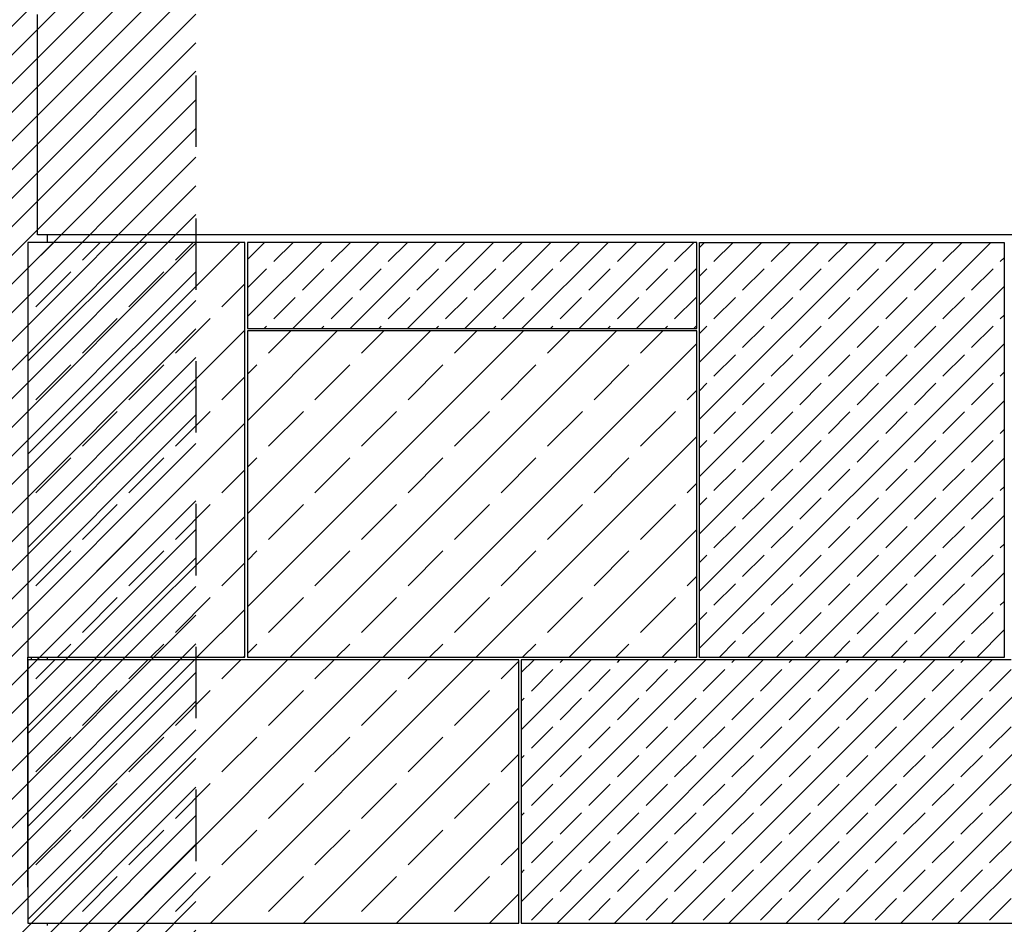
# Model space of a CAD drawing. Extents: x -24342 to 73038, y -9656 to 30949.
# Tile 158 of 170: x -16126 to -15737, y 18099 to 18456. Entities that reach past the tile are written whole.
import ezdxf

# ---------------------------------------------------------------- set-up
doc = ezdxf.new("R2010")
doc.units = 0
doc.linetypes.add('21.0032_xref_toiture et facades_02_pro$0$Traits', pattern=[564.444447, 282.222223, -282.222223])
doc.linetypes.add('ACAD_ISO12W100', pattern=[21, 12, -3, 0, -3, 0, -3])
for name, color, linetype in [('0_XREF', 250, 'Continuous'), ('21.0032_xref_toiture et facades_02_pro$0$02-04 CASSETTES CLAIRES', 251, 'Continuous'), ('21.0032_xref_toiture et facades_02_pro$0$02-04 CASSETTES FONCEES', 251, 'Continuous'), ('21.0032_xref_toiture et facades_02_pro$0$02-04 Mur.Construction', 251, 'Continuous'), ('21.0032_xref_toiture et facades_02_pro$0$08-01 2D Dessin général.2D', 251, 'Continuous'), ('21.0032_xref_toiture et facades_02_pro$0$08-07 2D Textures.2D', 251, 'Continuous')]:
    doc.layers.add(name, color=color, linetype=linetype)

# ---------------------------------------------------------------- blocks, each defined once
blk = doc.blocks.new('21.0032_xref_toiture et facades_02_pro$0$Élément de coupe_210_1', base_point=(131932.7, -2053.8))
at = {"layer": '21.0032_xref_toiture et facades_02_pro$0$02-04 Mur.Construction', "linetype": 'Continuous', "ltscale": 0.1}
for p, q in [((134932.7, 4136.2), (134932.7, 4166.2)), ((134932.7, 2486.2), (134932.7, 2496.3)), ((134932.7, 1436.2), (134932.7, 1446.2))]:
    blk.add_line(p, q, dxfattribs=at)
blk = doc.blocks.new('21.0032_xref_toiture et facades_02_pro$0$Élément de coupe_245_1', base_point=(131932.7, -2053.8))
at = {"layer": '21.0032_xref_toiture et facades_02_pro$0$02-04 Mur.Construction', "linetype": 'Continuous', "ltscale": 0.1}
for p, q in [((134892.7, 4166.2), (134892.7, 5036.2)), ((141992.9, 4166.2), (134892.7, 4166.2))]:
    blk.add_line(p, q, dxfattribs=at)
blk = doc.blocks.new('21.0032_xref_toiture et facades_02_pro$0$Élément de coupe_354_1', base_point=(131932.7, -2053.8))
at = {"layer": '21.0032_xref_toiture et facades_02_pro$0$02-04 CASSETTES FONCEES', "linetype": 'Continuous', "ltscale": 0.1}
for p, q in [((136804.5, 1530.6), (137760.1, 2486.2)), ((136804.5, 1756.9), (137533.8, 2486.2)), ((136804.5, 1983.1), (137307.6, 2486.2)), ((136804.5, 2209.4), (137081.3, 2486.2)), ((136804.5, 2435.7), (136855, 2486.2)), ((136804.5, 2486.2), (136804.5, 1446.1)), ((138740.7, 2486.2), (136804.5, 2486.2)), ((136946.3, 1446.1), (137986.4, 2486.2)), ((136958.1, 2476.1), (136968.2, 2486.2)), ((137172.6, 1446.1), (138212.7, 2486.2)), ((137184.3, 2476.1), (137194.4, 2486.2)), ((137398.8, 1446.1), (138438.9, 2486.2)), ((137410.6, 2476.1), (137420.7, 2486.2)), ((137625.1, 1446.1), (138665.2, 2486.2)), ((137636.9, 2476.1), (137647, 2486.2)), ((137851.4, 1446.1), (138864.2, 2459)), ((137863.2, 2476.1), (137873.3, 2486.2)), ((138077.7, 1446.1), (139090.5, 2459)), ((138089.4, 2476.1), (138099.5, 2486.2)), ((138303.9, 1446.1), (139316.8, 2459)), ((138315.7, 2476.1), (138325.8, 2486.2)), ((138542, 2476.1), (138552.1, 2486.2)), ((139410.6, 1446.1), (139410.6, 2459)), ((136844.9, 2363), (136929.8, 2447.9)), ((137071.2, 2363), (137156.1, 2447.9)), ((137297.5, 2363), (137382.3, 2447.9)), ((137523.8, 2363), (137608.6, 2447.9)), ((137750, 2363), (137834.9, 2447.9)), ((137976.3, 2363), (138061.2, 2447.9)), ((138202.6, 2363), (138287.4, 2447.9)), ((138428.9, 2363), (138513.7, 2447.9)), ((138655.1, 2363), (138740, 2447.9)), ((138881.4, 2363), (138966.3, 2447.9)), ((139107.7, 2363), (139192.5, 2447.9)), ((139333.9, 2363), (139410.6, 2439.6)), ((136804.5, 2322.5), (136816.6, 2334.7)), ((136958.1, 2249.9), (137042.9, 2334.7)), ((137184.3, 2249.9), (137269.2, 2334.7)), ((137410.6, 2249.9), (137495.5, 2334.7)), ((137636.9, 2249.9), (137721.7, 2334.7)), ((137863.2, 2249.9), (137948, 2334.7)), ((138089.4, 2249.9), (138174.3, 2334.7)), ((138315.7, 2249.9), (138400.6, 2334.7)), ((138542, 2249.9), (138626.8, 2334.7)), ((138768.3, 2249.9), (138853.1, 2334.7)), ((138994.5, 2249.9), (139079.4, 2334.7)), ((139220.8, 2249.9), (139305.7, 2334.7)), ((138530.2, 1446.1), (139410.6, 2326.5)), ((136844.9, 2136.7), (136929.8, 2221.6)), ((137071.2, 2136.7), (137156.1, 2221.6)), ((137297.5, 2136.7), (137382.3, 2221.6)), ((137523.8, 2136.7), (137608.6, 2221.6)), ((137750, 2136.7), (137834.9, 2221.6)), ((137976.3, 2136.7), (138061.2, 2221.6)), ((138202.6, 2136.7), (138287.4, 2221.6)), ((138428.9, 2136.7), (138513.7, 2221.6)), ((138655.1, 2136.7), (138740, 2221.6)), ((138881.4, 2136.7), (138966.3, 2221.6)), ((139107.7, 2136.7), (139192.5, 2221.6)), ((139333.9, 2136.7), (139410.6, 2213.4)), ((136804.5, 2096.3), (136816.6, 2108.4)), ((136958.1, 2023.6), (137042.9, 2108.4)), ((137184.3, 2023.6), (137269.2, 2108.4)), ((137410.6, 2023.6), (137495.5, 2108.4)), ((137636.9, 2023.6), (137721.7, 2108.4)), ((137863.2, 2023.6), (137948, 2108.4)), ((138089.4, 2023.6), (138174.3, 2108.4)), ((138315.7, 2023.6), (138400.6, 2108.4)), ((138542, 2023.6), (138626.8, 2108.4)), ((138768.3, 2023.6), (138853.1, 2108.4)), ((138994.5, 2023.6), (139079.4, 2108.4)), ((139220.8, 2023.6), (139305.7, 2108.4)), ((138756.5, 1446.1), (139410.6, 2100.2)), ((136844.9, 1910.5), (136929.8, 1995.3)), ((137071.2, 1910.5), (137156.1, 1995.3)), ((137297.5, 1910.5), (137382.3, 1995.3)), ((137523.8, 1910.5), (137608.6, 1995.3)), ((137750, 1910.5), (137834.9, 1995.3)), ((137976.3, 1910.5), (138061.2, 1995.3)), ((138202.6, 1910.5), (138287.4, 1995.3)), ((138428.9, 1910.5), (138513.7, 1995.3)), ((138655.1, 1910.5), (138740, 1995.3)), ((138881.4, 1910.5), (138966.3, 1995.3)), ((139107.7, 1910.5), (139192.5, 1995.3)), ((139333.9, 1910.5), (139410.6, 1987.1)), ((136804.5, 1870), (136816.6, 1882.2)), ((136958.1, 1797.3), (137042.9, 1882.2)), ((137184.3, 1797.3), (137269.2, 1882.2)), ((137410.6, 1797.3), (137495.5, 1882.2)), ((137636.9, 1797.3), (137721.7, 1882.2)), ((137863.2, 1797.3), (137948, 1882.2)), ((138089.4, 1797.3), (138174.3, 1882.2)), ((138315.7, 1797.3), (138400.6, 1882.2)), ((138542, 1797.3), (138626.8, 1882.2)), ((138768.3, 1797.3), (138853.1, 1882.2)), ((138982.8, 1446.1), (139410.6, 1873.9)), ((138994.5, 1797.3), (139079.4, 1882.2)), ((139220.8, 1797.3), (139305.7, 1882.2)), ((136844.9, 1684.2), (136929.8, 1769)), ((137071.2, 1684.2), (137156.1, 1769)), ((137297.5, 1684.2), (137382.3, 1769)), ((137523.8, 1684.2), (137608.6, 1769)), ((137750, 1684.2), (137834.9, 1769)), ((137976.3, 1684.2), (138061.2, 1769)), ((138202.6, 1684.2), (138287.4, 1769)), ((138428.9, 1684.2), (138513.7, 1769)), ((138655.1, 1684.2), (138740, 1769)), ((138881.4, 1684.2), (138966.3, 1769)), ((139107.7, 1684.2), (139192.5, 1769)), ((139333.9, 1684.2), (139410.6, 1760.8)), ((136804.5, 1643.7), (136816.6, 1655.9)), ((136958.1, 1571), (137042.9, 1655.9)), ((137184.3, 1571), (137269.2, 1655.9)), ((137410.6, 1571), (137495.5, 1655.9)), ((137636.9, 1571), (137721.7, 1655.9)), ((137863.2, 1571), (137948, 1655.9)), ((138089.4, 1571), (138174.3, 1655.9)), ((138315.7, 1571), (138400.6, 1655.9)), ((138542, 1571), (138626.8, 1655.9)), ((138768.3, 1571), (138853.1, 1655.9)), ((138994.5, 1571), (139079.4, 1655.9)), ((139209, 1446.1), (139410.6, 1647.7)), ((139220.8, 1571), (139305.7, 1655.9)), ((136844.9, 1457.9), (136929.8, 1542.8)), ((137071.2, 1457.9), (137156.1, 1542.8)), ((137297.5, 1457.9), (137382.3, 1542.8)), ((137523.8, 1457.9), (137608.6, 1542.8)), ((137750, 1457.9), (137834.9, 1542.8)), ((137976.3, 1457.9), (138061.2, 1542.8)), ((138202.6, 1457.9), (138287.4, 1542.8)), ((138428.9, 1457.9), (138513.7, 1542.8)), ((138655.1, 1457.9), (138740, 1542.8)), ((138881.4, 1457.9), (138966.3, 1542.8)), ((139107.7, 1457.9), (139192.5, 1542.8)), ((139333.9, 1457.9), (139410.6, 1534.5)), ((136804.5, 1446.1), (139410.6, 1446.1))]:
    blk.add_line(p, q, dxfattribs=at)
blk = doc.blocks.new('21.0032_xref_toiture et facades_02_pro$0$Élément de coupe_367_1', base_point=(131932.7, -2053.8))
at = {"layer": '21.0032_xref_toiture et facades_02_pro$0$02-04 CASSETTES CLAIRES', "linetype": 'Continuous', "ltscale": 0.1}
for p, q in [((134854.7, 1460.2), (135880.7, 2486.2)), ((134854.7, 1827.9), (135513.1, 2486.2)), ((134854.7, 2195.6), (135145.4, 2486.2)), ((134854.7, 2486.2), (134854.7, 1446.2)), ((136794.5, 2486.2), (134854.7, 2486.2)), ((134886.3, 2411), (134961.5, 2486.2)), ((135208.4, 1446.2), (136248.4, 2486.2)), ((135253.9, 2411), (135329.2, 2486.2)), ((135576.1, 1446.2), (136616.1, 2486.2)), ((135621.6, 2411), (135696.9, 2486.2)), ((135989.3, 2411), (136064.6, 2486.2)), ((136357, 2411), (136432.3, 2486.2)), ((136724.7, 2411), (136794.5, 2480.7)), ((136794.5, 1446.2), (136794.5, 2486.2)), ((135070.1, 2227.1), (135208, 2365)), ((135437.8, 2227.1), (135575.7, 2365)), ((135805.5, 2227.1), (135943.4, 2365)), ((136173.2, 2227.1), (136311.1, 2365)), ((136540.9, 2227.1), (136678.8, 2365)), ((135943.8, 1446.2), (136794.5, 2296.9)), ((134886.3, 2043.3), (135024.1, 2181.2)), ((135253.9, 2043.3), (135391.8, 2181.2)), ((135621.6, 2043.3), (135759.5, 2181.2)), ((135989.3, 2043.3), (136127.2, 2181.2)), ((136357, 2043.3), (136494.9, 2181.2)), ((136724.7, 2043.3), (136794.5, 2113)), ((135070.1, 1859.4), (135208, 1997.3)), ((135437.8, 1859.4), (135575.7, 1997.3)), ((135805.5, 1859.4), (135943.4, 1997.3)), ((136173.2, 1859.4), (136311.1, 1997.3)), ((136540.9, 1859.4), (136678.8, 1997.3)), ((136311.5, 1446.2), (136794.5, 1929.2)), ((134886.3, 1675.6), (135024.1, 1813.5)), ((135253.9, 1675.6), (135391.8, 1813.5)), ((135621.6, 1675.6), (135759.5, 1813.5)), ((135989.3, 1675.6), (136127.2, 1813.5)), ((136357, 1675.6), (136494.9, 1813.5)), ((136724.7, 1675.6), (136794.5, 1745.3)), ((135070.1, 1491.7), (135208, 1629.6)), ((135437.8, 1491.7), (135575.7, 1629.6)), ((135805.5, 1491.7), (135943.4, 1629.6)), ((136173.2, 1491.7), (136311.1, 1629.6)), ((136540.9, 1491.7), (136678.8, 1629.6)), ((136679.2, 1446.2), (136794.5, 1561.5)), ((134854.7, 1446.2), (136794.5, 1446.2))]:
    blk.add_line(p, q, dxfattribs=at)
blk = doc.blocks.new('21.0032_xref_toiture et facades_02_pro$0$Élément de coupe_368_1', base_point=(131932.7, -2053.8))
at = {"layer": '21.0032_xref_toiture et facades_02_pro$0$02-04 CASSETTES CLAIRES', "linetype": 'Continuous', "ltscale": 0.1}
for p, q in [((135722.5, 2695.7), (136813, 3786.2)), ((135722.5, 3063.4), (136445.3, 3786.2)), ((135722.5, 3431.1), (136077.6, 3786.2)), ((135722.5, 3786.2), (135722.5, 2496.4)), ((137498.6, 3786.2), (135722.5, 3786.2)), ((135805.5, 3697.9), (135893.8, 3786.2)), ((135890.9, 2496.4), (137180.7, 3786.2)), ((136173.2, 3697.9), (136261.5, 3786.2)), ((136540.9, 3697.9), (136629.2, 3786.2)), ((136908.6, 3697.9), (136996.8, 3786.2)), ((137276.3, 3697.9), (137364.5, 3786.2)), ((137498.6, 2496.4), (137498.6, 3786.2)), ((136258.6, 2496.4), (137498.6, 3736.4)), ((135722.5, 3614.9), (135759.5, 3652)), ((135989.3, 3514.1), (136127.2, 3652)), ((136357, 3514.1), (136494.9, 3652)), ((136724.7, 3514.1), (136862.6, 3652)), ((137092.4, 3514.1), (137230.3, 3652)), ((137460.1, 3514.1), (137498.6, 3552.5)), ((135805.5, 3330.2), (135943.4, 3468.1)), ((136173.2, 3330.2), (136311.1, 3468.1)), ((136540.9, 3330.2), (136678.8, 3468.1)), ((136908.6, 3330.2), (137046.5, 3468.1)), ((137276.3, 3330.2), (137414.2, 3468.1)), ((136626.3, 2496.4), (137498.6, 3368.7)), ((135722.5, 3247.2), (135759.5, 3284.3)), ((135989.3, 3146.4), (136127.2, 3284.3)), ((136357, 3146.4), (136494.9, 3284.3)), ((136724.7, 3146.4), (136862.6, 3284.3)), ((137092.4, 3146.4), (137230.3, 3284.3)), ((137460.1, 3146.4), (137498.6, 3184.8)), ((135805.5, 2962.5), (135943.4, 3100.4)), ((136173.2, 2962.5), (136311.1, 3100.4)), ((136540.9, 2962.5), (136678.8, 3100.4)), ((136908.6, 2962.5), (137046.5, 3100.4)), ((137276.3, 2962.5), (137414.2, 3100.4)), ((136994, 2496.4), (137498.6, 3001)), ((135722.5, 2879.5), (135759.5, 2916.6)), ((135989.3, 2778.7), (136127.2, 2916.6)), ((136357, 2778.7), (136494.9, 2916.6)), ((136724.7, 2778.7), (136862.6, 2916.6)), ((137092.4, 2778.7), (137230.3, 2916.6)), ((137460.1, 2778.7), (137498.6, 2817.1)), ((135805.5, 2594.8), (135943.4, 2732.7)), ((136173.2, 2594.8), (136311.1, 2732.7)), ((136540.9, 2594.8), (136678.8, 2732.7)), ((136908.6, 2594.8), (137046.5, 2732.7)), ((137276.3, 2594.8), (137414.2, 2732.7)), ((137361.7, 2496.4), (137498.6, 2633.3)), ((135722.5, 2511.8), (135759.5, 2548.9)), ((136074.7, 2496.4), (136127.2, 2548.9)), ((136442.4, 2496.4), (136494.9, 2548.9)), ((136810.1, 2496.4), (136862.6, 2548.9)), ((137177.8, 2496.4), (137230.3, 2548.9)), ((135722.5, 2496.4), (137498.6, 2496.4))]:
    blk.add_line(p, q, dxfattribs=at)
blk = doc.blocks.new('21.0032_xref_toiture et facades_02_pro$0$Élément de coupe_369_1', base_point=(131932.7, -2053.8))
at = {"layer": '21.0032_xref_toiture et facades_02_pro$0$02-04 CASSETTES FONCEES', "linetype": 'Continuous', "ltscale": 0.1}
for p, q in [((137508.6, 4115.8), (137529, 4136.2)), ((137508.6, 3889.6), (137755.2, 4136.2)), ((137508.6, 3663.3), (137981.5, 4136.2)), ((137508.6, 3437), (138207.8, 4136.2)), ((137508.6, 3210.7), (138434.1, 4136.2)), ((137508.6, 2984.5), (138660.3, 4136.2)), ((137508.6, 2496.2), (137508.6, 4136.2)), ((137508.6, 4136.2), (138712.5, 4136.2)), ((137565.9, 4060.1), (137642.1, 4136.2)), ((137792.2, 4060.1), (137868.4, 4136.2)), ((138018.5, 4060.1), (138094.7, 4136.2)), ((138244.8, 4060.1), (138320.9, 4136.2)), ((138471, 4060.1), (138547.2, 4136.2)), ((138712.5, 4136.2), (138712.5, 2496.2)), ((138697.3, 4060.1), (138712.5, 4075.2)), ((137508.6, 4002.7), (137537.7, 4031.8)), ((137679.1, 3946.9), (137763.9, 4031.8)), ((137905.3, 3946.9), (137990.2, 4031.8)), ((138131.6, 3946.9), (138216.5, 4031.8)), ((138357.9, 3946.9), (138442.8, 4031.8)), ((138584.2, 3946.9), (138669, 4031.8)), ((137508.6, 2758.2), (138712.5, 3962.1)), ((137565.9, 3833.8), (137650.8, 3918.6)), ((137792.2, 3833.8), (137877.1, 3918.6)), ((138018.5, 3833.8), (138103.3, 3918.6)), ((138244.8, 3833.8), (138329.6, 3918.6)), ((138471, 3833.8), (138555.9, 3918.6)), ((138697.3, 3833.8), (138712.5, 3849)), ((137508.6, 3776.4), (137537.7, 3805.5)), ((137679.1, 3720.7), (137763.9, 3805.5)), ((137905.3, 3720.7), (137990.2, 3805.5)), ((138131.6, 3720.7), (138216.5, 3805.5)), ((138357.9, 3720.7), (138442.8, 3805.5)), ((138584.2, 3720.7), (138669, 3805.5)), ((137508.6, 2531.9), (138712.5, 3735.8)), ((137565.9, 3607.5), (137650.8, 3692.4)), ((137792.2, 3607.5), (137877.1, 3692.4)), ((138018.5, 3607.5), (138103.3, 3692.4)), ((138244.8, 3607.5), (138329.6, 3692.4)), ((138471, 3607.5), (138555.9, 3692.4)), ((138697.3, 3607.5), (138712.5, 3622.7)), ((137508.6, 3550.1), (137537.7, 3579.2)), ((137679.1, 3494.4), (137763.9, 3579.2)), ((137905.3, 3494.4), (137990.2, 3579.2)), ((138131.6, 3494.4), (138216.5, 3579.2)), ((138357.9, 3494.4), (138442.8, 3579.2)), ((138584.2, 3494.4), (138669, 3579.2)), ((137699.2, 2496.2), (138712.5, 3509.6)), ((137565.9, 3381.2), (137650.8, 3466.1)), ((137792.2, 3381.2), (137877.1, 3466.1)), ((138018.5, 3381.2), (138103.3, 3466.1)), ((138244.8, 3381.2), (138329.6, 3466.1)), ((138471, 3381.2), (138555.9, 3466.1)), ((138697.3, 3381.2), (138712.5, 3396.4)), ((137508.6, 3323.9), (137537.7, 3353)), ((137679.1, 3268.1), (137763.9, 3353)), ((137905.3, 3268.1), (137990.2, 3353)), ((138131.6, 3268.1), (138216.5, 3353)), ((138357.9, 3268.1), (138442.8, 3353)), ((138584.2, 3268.1), (138669, 3353)), ((137925.4, 2496.2), (138712.5, 3283.3)), ((137565.9, 3155), (137650.8, 3239.8)), ((137792.2, 3155), (137877.1, 3239.8)), ((138018.5, 3155), (138103.3, 3239.8)), ((138244.8, 3155), (138329.6, 3239.8)), ((138471, 3155), (138555.9, 3239.8)), ((138697.3, 3155), (138712.5, 3170.2)), ((137508.6, 3097.6), (137537.7, 3126.7)), ((137679.1, 3041.8), (137763.9, 3126.7)), ((137905.3, 3041.8), (137990.2, 3126.7)), ((138131.6, 3041.8), (138216.5, 3126.7)), ((138357.9, 3041.8), (138442.8, 3126.7)), ((138584.2, 3041.8), (138669, 3126.7)), ((138151.7, 2496.2), (138712.5, 3057)), ((137565.9, 2928.7), (137650.8, 3013.5)), ((137792.2, 2928.7), (137877.1, 3013.5)), ((138018.5, 2928.7), (138103.3, 3013.5)), ((138244.8, 2928.7), (138329.6, 3013.5)), ((138471, 2928.7), (138555.9, 3013.5)), ((138697.3, 2928.7), (138712.5, 2943.9)), ((137508.6, 2871.3), (137537.7, 2900.4)), ((137679.1, 2815.6), (137763.9, 2900.4)), ((137905.3, 2815.6), (137990.2, 2900.4)), ((138131.6, 2815.6), (138216.5, 2900.4)), ((138357.9, 2815.6), (138442.8, 2900.4)), ((138584.2, 2815.6), (138669, 2900.4)), ((138378, 2496.2), (138712.5, 2830.7)), ((137565.9, 2702.4), (137650.8, 2787.3)), ((137792.2, 2702.4), (137877.1, 2787.3)), ((138018.5, 2702.4), (138103.3, 2787.3)), ((138244.8, 2702.4), (138329.6, 2787.3)), ((138471, 2702.4), (138555.9, 2787.3)), ((138697.3, 2702.4), (138712.5, 2717.6)), ((137508.6, 2645.1), (137537.7, 2674.1)), ((137679.1, 2589.3), (137763.9, 2674.1)), ((137905.3, 2589.3), (137990.2, 2674.1)), ((138131.6, 2589.3), (138216.5, 2674.1)), ((138357.9, 2589.3), (138442.8, 2674.1)), ((138584.2, 2589.3), (138669, 2674.1)), ((138604.3, 2496.2), (138712.5, 2604.5)), ((137586, 2496.2), (137650.8, 2561)), ((137812.3, 2496.2), (137877.1, 2561)), ((138038.6, 2496.2), (138103.3, 2561)), ((138264.9, 2496.2), (138329.6, 2561)), ((138491.1, 2496.2), (138555.9, 2561)), ((138712.5, 2496.2), (137508.6, 2496.2))]:
    blk.add_line(p, q, dxfattribs=at)
blk = doc.blocks.new('21.0032_xref_toiture et facades_02_pro$0$Élément de coupe_370_1', base_point=(131932.7, -2053.8))
at = {"layer": '21.0032_xref_toiture et facades_02_pro$0$02-04 CASSETTES FONCEES', "linetype": 'Continuous', "ltscale": 0.1}
for p, q in [((135722.5, 3842.7), (136016, 4136.2)), ((135722.5, 4069), (135789.7, 4136.2)), ((135722.5, 4136.2), (135722.5, 3796.2)), ((137498, 4136.2), (135722.5, 4136.2)), ((135826.7, 4060.1), (135902.9, 4136.2)), ((135902.3, 3796.2), (136242.3, 4136.2)), ((136053, 4060.1), (136129.1, 4136.2)), ((136128.6, 3796.2), (136468.6, 4136.2)), ((136279.2, 4060.1), (136355.4, 4136.2)), ((136354.8, 3796.2), (136694.8, 4136.2)), ((136505.5, 4060.1), (136581.7, 4136.2)), ((136581.1, 3796.2), (136921.1, 4136.2)), ((136731.8, 4060.1), (136808, 4136.2)), ((136807.4, 3796.2), (137147.4, 4136.2)), ((136958.1, 4060.1), (137034.2, 4136.2)), ((137033.6, 3796.2), (137373.7, 4136.2)), ((137184.3, 4060.1), (137260.5, 4136.2)), ((137410.6, 4060.1), (137486.8, 4136.2)), ((137498, 3796.2), (137498, 4136.2)), ((135722.5, 3955.9), (135798.4, 4031.8)), ((135939.8, 3946.9), (136024.7, 4031.8)), ((136166.1, 3946.9), (136251, 4031.8)), ((136392.4, 3946.9), (136477.2, 4031.8)), ((136618.7, 3946.9), (136703.5, 4031.8)), ((136844.9, 3946.9), (136929.8, 4031.8)), ((137071.2, 3946.9), (137156.1, 4031.8)), ((137259.9, 3796.2), (137498, 4034.3)), ((137297.5, 3946.9), (137382.3, 4031.8)), ((135826.7, 3833.8), (135911.6, 3918.6)), ((136053, 3833.8), (136137.8, 3918.6)), ((136279.2, 3833.8), (136364.1, 3918.6)), ((136505.5, 3833.8), (136590.4, 3918.6)), ((136731.8, 3833.8), (136816.6, 3918.6)), ((136958.1, 3833.8), (137042.9, 3918.6)), ((137184.3, 3833.8), (137269.2, 3918.6)), ((137410.6, 3833.8), (137495.5, 3918.6)), ((135722.5, 3796.2), (137498, 3796.2)), ((135789.1, 3796.2), (135798.4, 3805.5)), ((136015.4, 3796.2), (136024.7, 3805.5)), ((136241.7, 3796.2), (136251, 3805.5)), ((136468, 3796.2), (136477.2, 3805.5)), ((136694.2, 3796.2), (136703.5, 3805.5)), ((136920.5, 3796.2), (136929.8, 3805.5)), ((137146.8, 3796.2), (137156.1, 3805.5)), ((137373.1, 3796.2), (137382.3, 3805.5)), ((137486.2, 3796.2), (137498, 3808))]:
    blk.add_line(p, q, dxfattribs=at)
blk = doc.blocks.new('21.0032_xref_toiture et facades_02_pro$0$Élément de coupe_371_1', base_point=(131932.7, -2053.8))
at = {"layer": '21.0032_xref_toiture et facades_02_pro$0$02-04 CASSETTES CLAIRES', "linetype": 'Continuous', "ltscale": 0.1}
for p, q in [((134854.6, 3298.6), (135692.3, 4136.2)), ((134854.6, 3666.3), (135324.6, 4136.2)), ((134854.6, 4034), (134956.9, 4136.2)), ((134854.6, 4136.2), (134854.6, 2496.3)), ((135712.5, 4136.2), (134854.6, 4136.2)), ((135070.1, 4065.6), (135140.7, 4136.2)), ((135437.8, 4065.6), (135508.4, 4136.2)), ((135712.5, 2496.3), (135712.5, 4136.2)), ((134886.3, 3881.8), (135024.1, 4019.6)), ((135253.9, 3881.8), (135391.8, 4019.6)), ((135621.6, 3881.8), (135712.5, 3972.6)), ((135070.1, 3697.9), (135208, 3835.8)), ((135437.8, 3697.9), (135575.7, 3835.8)), ((134854.6, 2930.9), (135712.5, 3788.8)), ((134886.3, 3514.1), (135024.1, 3652)), ((135253.9, 3514.1), (135391.8, 3652)), ((135621.6, 3514.1), (135712.5, 3604.9)), ((135070.1, 3330.2), (135208, 3468.1)), ((135437.8, 3330.2), (135575.7, 3468.1)), ((134854.6, 2563.2), (135712.5, 3421.1)), ((134886.3, 3146.4), (135024.1, 3284.3)), ((135253.9, 3146.4), (135391.8, 3284.3)), ((135621.6, 3146.4), (135712.5, 3237.2)), ((135070.1, 2962.5), (135208, 3100.4)), ((135437.8, 2962.5), (135575.7, 3100.4)), ((135155.4, 2496.3), (135712.5, 3053.4)), ((134886.3, 2778.7), (135024.1, 2916.6)), ((135253.9, 2778.7), (135391.8, 2916.6)), ((135621.6, 2778.7), (135712.5, 2869.5)), ((135070.1, 2594.8), (135208, 2732.7)), ((135437.8, 2594.8), (135575.7, 2732.7)), ((135523.1, 2496.3), (135712.5, 2685.7)), ((134971.5, 2496.3), (135024.1, 2548.9)), ((135339.2, 2496.3), (135391.8, 2548.9)), ((134854.6, 2496.3), (135712.5, 2496.3)), ((135706.9, 2496.3), (135712.5, 2501.8))]:
    blk.add_line(p, q, dxfattribs=at)
blk = doc.blocks.new('21.0032_xref_toiture et facades_02_pro$0$Élément de coupe_590_1', base_point=(131932.7, -2053.8))
at = {"layer": '21.0032_xref_toiture et facades_02_pro$0$02-04 CASSETTES CLAIRES', "linetype": 'Continuous', "ltscale": 0.1}
for p, q in [((134854.6, 1588.3), (134854.6, 2496.3)), ((134868.7, 2486.2), (134868.9, 2496.3)), ((134894.6, 2496.3), (134894.6, 2486.2)), ((134854.7, 2380.5), (134854.6, 2380.5)), ((134854.7, 2196.6), (134854.6, 2196.7)), ((134854.7, 2012.8), (134854.6, 2012.8)), ((134854.7, 1828.9), (134854.6, 1829)), ((134854.7, 1645.1), (134854.6, 1645.1)), ((134854.6, 1588.3), (134854.7, 1591.4)), ((134854.6, 1588.3), (134854.6, 1446.2)), ((134854.7, 1500.2), (134854.6, 1500.2))]:
    blk.add_line(p, q, dxfattribs=at)
blk = doc.blocks.new('21.0032_xref_toiture et facades_02_pro')
at = {"layer": '21.0032_xref_toiture et facades_02_pro$0$08-07 2D Textures.2D', "linetype": 'Continuous', "ltscale": 0.1}
h = blk.add_hatch(dxfattribs=at)
h.set_pattern_fill('BRIQUES_TERRE_CUITE__EXT_56', color=256, scale=0.1, style=0, pattern_type=2)
h.set_pattern_definition([(45, (13193.267, -205.376), (-5.656854, 5.656854), [])])
h.paths.add_polyline_path([(12088.52, 1224.29), (13014.51, 1224.29), (13578.91, 942.09), (13578.91, 931.12), (13551.91, 931.12), (13551.91, -205.38), (12088.52, -205.38)])
at = {"layer": '21.0032_xref_toiture et facades_02_pro$0$08-01 2D Dessin général.2D', "linetype": '21.0032_xref_toiture et facades_02_pro$0$Traits', "ltscale": 0.1}
blk.add_line((13551.91, 931.12), (13551.91, -205.38), dxfattribs=at)
at = {"layer": '21.0032_xref_toiture et facades_02_pro$0$02-04 CASSETTES CLAIRES', "ltscale": 0.1, "xscale": 0.1, "yscale": 0.1, "zscale": 0.1}
for name in ['21.0032_xref_toiture et facades_02_pro$0$Élément de coupe_371_1', '21.0032_xref_toiture et facades_02_pro$0$Élément de coupe_368_1', '21.0032_xref_toiture et facades_02_pro$0$Élément de coupe_590_1', '21.0032_xref_toiture et facades_02_pro$0$Élément de coupe_367_1']:
    blk.add_blockref(name, (13193.27, -205.38), dxfattribs=at)
at = {"layer": '21.0032_xref_toiture et facades_02_pro$0$02-04 CASSETTES FONCEES', "ltscale": 0.1, "xscale": 0.1, "yscale": 0.1, "zscale": 0.1}
for name in ['21.0032_xref_toiture et facades_02_pro$0$Élément de coupe_370_1', '21.0032_xref_toiture et facades_02_pro$0$Élément de coupe_369_1', '21.0032_xref_toiture et facades_02_pro$0$Élément de coupe_354_1']:
    blk.add_blockref(name, (13193.27, -205.38), dxfattribs=at)
at = {"layer": '21.0032_xref_toiture et facades_02_pro$0$02-04 Mur.Construction', "ltscale": 0.1, "xscale": 0.1, "yscale": 0.1, "zscale": 0.1}
for name in ['21.0032_xref_toiture et facades_02_pro$0$Élément de coupe_245_1', '21.0032_xref_toiture et facades_02_pro$0$Élément de coupe_210_1']:
    blk.add_blockref(name, (13193.27, -205.38), dxfattribs=at)

msp = doc.modelspace()

# ---------------------------------------------------------------- block references
at = {"layer": '0_XREF', "linetype": 'ACAD_ISO12W100'}
msp.add_blockref('21.0032_xref_toiture et facades_02_pro', (-29608.27, 17954.7), dxfattribs=at)

doc.saveas('drawing.dxf')
